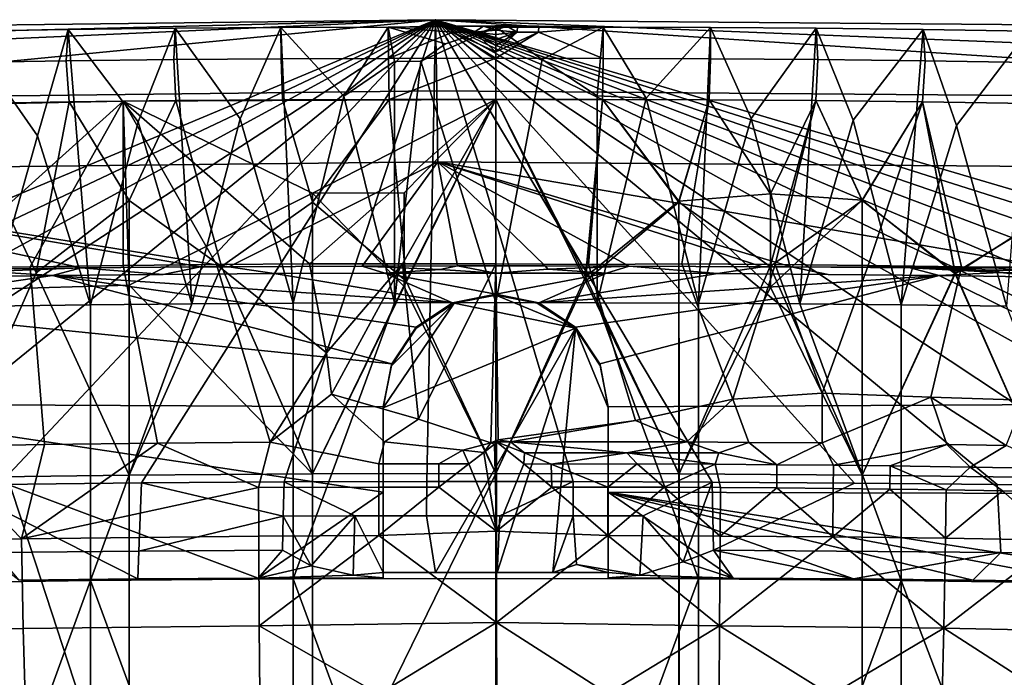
# Model space of a CAD drawing. Header units: millimetres. Extents: x -316 to 316, y -388 to 296.
# Tile 50 of 79: x -34 to 36, y 249 to 296. Entities that reach past the tile are written whole.
import ezdxf

# ---------------------------------------------------------------- set-up
doc = ezdxf.new("R2010")
doc.units = ezdxf.units.MM
doc.layers.add('Layer 01', color=7, linetype='Continuous', true_color=0x000000)

msp = doc.modelspace()

# ---------------------------------------------------------------- linework, layer by layer
at = {"layer": 'Layer 01'}
for points in [[(-4.272, 295.962, 713), (-182.54, 288.023, 712.165), (-270.338, 270.081, 710.28)], [(-270.338, 270.081, 710.28), (-85.972, 261.735, 709.402), (-4.272, 295.962, 713)], [(-182.54, 288.023, 712.165), (-4.272, 295.962, 713), (-121.817, 292.966, 712.685)], [(-63.844, 295.237, 712.924), (-121.817, 292.966, 712.685), (-4.272, 295.962, 713)], [(-4.272, 295.962, 713), (-85.972, 261.735, 709.402), (-75.842, 262.073, 709.438)], [(-66.093, 262.349, 709.467), (-4.272, 295.962, 713), (-75.842, 262.073, 709.438)], [(-55.579, 262.595, 709.493), (-4.272, 295.962, 713), (-66.093, 262.349, 709.467)], [(-62.626, 290.23, 686.607), (-63.844, 295.237, 712.924), (-4.272, 295.962, 713), (-4.19, 290.905, 686.656)], [(-45.127, 262.79, 709.513), (-4.272, 295.962, 713), (-55.579, 262.595, 709.493)], [(-35.313, 262.932, 709.528), (-4.272, 295.962, 713), (-45.127, 262.79, 709.513)], [(-4.272, 295.962, 713), (-35.313, 262.932, 709.528), (-25.177, 263.039, 709.539)], [(-30.38, 295.267, 849.046), (-30.524, 293.038, 852.656), (-22.888, 293.128, 852.695), (-22.782, 295.356, 849.084)], [(-30.38, 295.267, 849.046), (-22.782, 295.356, 849.084), (-25.405, 288.695, 821.096)], [(-25.405, 288.695, 821.096), (-22.782, 295.356, 849.084), (-21.606, 275.771, 766.445)], [(-25.177, 263.039, 709.539), (-15.042, 263.108, 709.547), (-4.272, 295.962, 713)], [(-22.782, 295.356, 849.084), (-22.888, 293.128, 852.695), (-15.255, 293.186, 852.698), (-15.272, 295.413, 849.087)], [(-18.154, 288.922, 821.792), (-22.782, 295.356, 849.084), (-15.272, 295.413, 849.087)], [(-21.606, 275.771, 766.445), (-22.782, 295.356, 849.084), (-18.154, 288.922, 821.792)], [(-18.154, 288.922, 821.792), (-15.272, 295.413, 849.087), (-14.405, 275.819, 766.433)], [(-7.647, 295.441, 849.063), (-10.803, 290.535, 828.418), (-15.272, 295.413, 849.087)], [(-15.272, 295.413, 849.087), (-15.255, 293.186, 852.698), (-7.626, 293.214, 852.674), (-7.647, 295.441, 849.063)], [(-14.405, 275.819, 766.433), (-15.272, 295.413, 849.087), (-10.803, 290.535, 828.418)], [(-15.042, 263.108, 709.547), (-4.907, 263.141, 709.55), (-4.272, 295.962, 713)], [(-10.803, 290.535, 828.418), (-7.647, 295.441, 849.063), (-7.199, 292.998, 838.755)], [(-7.647, 295.441, 849.063), (-0.072, 295.528, 849.499), (-0.002, 295.44, 849.013), (-3.567, 294.243, 843.973)], [(-0.072, 295.528, 849.499), (-7.647, 295.441, 849.063), (-3.054, 295.495, 850.163)], [(-3.054, 295.495, 850.163), (-7.647, 295.441, 849.063), (-3.048, 295.079, 851.307)], [(-5.331, 293.018, 838.817), (-7.199, 292.998, 838.755), (-7.647, 295.441, 849.063), (-3.567, 294.243, 843.973)], [(-3.048, 295.079, 851.307), (-7.647, 295.441, 849.063), (-7.626, 293.214, 852.674)], [(-0.002, 295.44, 849.013), (-5.331, 293.018, 838.817), (-3.567, 294.243, 843.973)], [(-5.331, 293.018, 838.817), (-0.002, 295.44, 849.013), (0, 275.857, 766.424)], [(5.493, 263.14, 709.55), (-4.272, 295.962, 713), (-4.907, 263.141, 709.55)], [(-4.272, 295.962, 713), (233.315, 280.283, 711.352), (174.247, 288.91, 712.259)], [(116.667, 260.337, 709.255), (-4.272, 295.962, 713), (106.545, 260.865, 709.311)], [(96.421, 261.326, 709.359), (-4.272, 295.962, 713), (86.294, 261.723, 709.401)], [(-4.272, 295.962, 713), (76.164, 262.063, 709.437), (86.294, 261.723, 709.401)], [(-4.272, 295.962, 713), (96.421, 261.326, 709.359), (106.545, 260.865, 709.311)], [(233.315, 280.283, 711.352), (-4.272, 295.962, 713), (116.667, 260.337, 709.255)], [(76.164, 262.063, 709.437), (-4.272, 295.962, 713), (66.033, 262.35, 709.467)], [(55.524, 262.596, 709.493), (66.033, 262.35, 709.467), (-4.272, 295.962, 713)], [(-4.272, 295.962, 713), (45.768, 262.779, 709.512), (55.524, 262.596, 709.493)], [(-4.272, 295.962, 713), (25.499, 263.036, 709.539), (35.634, 262.928, 709.528)], [(35.634, 262.928, 709.528), (45.768, 262.779, 709.512), (-4.272, 295.962, 713)], [(25.499, 263.036, 709.539), (-4.272, 295.962, 713), (15.378, 263.106, 709.546)], [(-4.272, 295.962, 713), (5.493, 263.14, 709.55), (15.378, 263.106, 709.546)], [(174.247, 288.91, 712.259), (53.211, 295.469, 712.948), (-4.272, 295.962, 713)], [(53.211, 295.469, 712.948), (52.197, 290.446, 686.622), (-4.19, 290.905, 686.656), (-4.272, 295.962, 713)], [(-0.072, 295.528, 849.499), (-3.054, 295.495, 850.163), (-0.862, 295.493, 850.147)], [(-1.532, 295.079, 851.298), (-0.862, 295.493, 850.147), (-3.054, 295.495, 850.163)], [(-1.532, 295.079, 851.298), (-3.054, 295.495, 850.163), (-3.048, 295.079, 851.307)], [(-1.532, 295.079, 851.298), (-0.001, 295.211, 851.048), (-0.862, 295.493, 850.147)], [(-0.862, 295.493, 850.147), (-0.001, 295.508, 850.014), (-0.072, 295.528, 849.499)], [(-0.001, 295.508, 850.014), (-0.862, 295.493, 850.147), (-0.001, 295.408, 850.538)], [(-0.001, 295.211, 851.048), (-0.001, 295.408, 850.538), (-0.862, 295.493, 850.147)], [(-0.072, 295.528, 849.499), (0.779, 295.493, 850.15), (1.537, 295.494, 850.154), (1.54, 295.521, 849.574)], [(-0.002, 295.44, 849.013), (-0.072, 295.528, 849.499), (7.644, 295.441, 849.063)], [(1.54, 295.521, 849.574), (7.644, 295.441, 849.063), (-0.072, 295.528, 849.499)], [(-0.001, 295.508, 850.014), (0.779, 295.493, 850.15), (-0.072, 295.528, 849.499)], [(7.644, 295.441, 849.063), (3.287, 293.123, 839.246), (-0.002, 295.44, 849.013)], [(0, 275.857, 766.424), (-0.002, 295.44, 849.013), (3.287, 293.123, 839.246)], [(0.779, 295.493, 850.15), (-0.001, 295.508, 850.014), (-0.001, 295.408, 850.538)], [(0.779, 295.493, 850.15), (-0.001, 295.211, 851.048), (1.53, 295.079, 851.298)], [(-0.001, 295.211, 851.048), (0.779, 295.493, 850.15), (-0.001, 295.408, 850.538)], [(1.53, 295.079, 851.298), (1.537, 295.494, 850.154), (0.779, 295.493, 850.15)], [(1.537, 295.494, 850.154), (1.53, 295.079, 851.298), (3.047, 295.079, 851.307), (3.053, 295.495, 850.163)], [(1.54, 295.521, 849.574), (1.537, 295.494, 850.154), (3.053, 295.495, 850.163)], [(3.053, 295.495, 850.163), (7.644, 295.441, 849.063), (1.54, 295.521, 849.574)], [(3.047, 295.079, 851.307), (7.644, 295.441, 849.063), (3.053, 295.495, 850.163)], [(7.624, 293.214, 852.674), (7.644, 295.441, 849.063), (3.047, 295.079, 851.307)], [(7.644, 295.441, 849.063), (7.205, 290.548, 828.424), (3.287, 293.123, 839.246)], [(7.644, 295.441, 849.063), (10.691, 290.396, 827.831), (7.205, 290.548, 828.424)], [(7.624, 293.214, 852.674), (15.253, 293.186, 852.698), (15.258, 295.413, 849.087), (7.644, 295.441, 849.063)], [(15.258, 295.413, 849.087), (10.691, 290.396, 827.831), (7.644, 295.441, 849.063)], [(10.691, 290.396, 827.831), (15.258, 295.413, 849.087), (14.405, 275.819, 766.433)], [(14.405, 275.819, 766.433), (15.258, 295.413, 849.087), (18.144, 288.938, 821.859)], [(15.253, 293.186, 852.698), (22.886, 293.128, 852.695), (22.778, 295.356, 849.084), (15.258, 295.413, 849.087)], [(22.778, 295.356, 849.084), (18.144, 288.938, 821.859), (15.258, 295.413, 849.087)], [(18.144, 288.938, 821.859), (22.778, 295.356, 849.084), (21.607, 275.771, 766.445)], [(21.607, 275.771, 766.445), (22.778, 295.356, 849.084), (25.39, 288.812, 821.59)], [(25.39, 288.812, 821.59), (22.778, 295.356, 849.084), (30.369, 295.267, 849.046)], [(22.886, 293.128, 852.695), (30.522, 293.038, 852.656), (30.369, 295.267, 849.046), (22.778, 295.356, 849.084)], [(-37.768, 295.146, 848.966), (-38.001, 292.915, 852.574), (-30.524, 293.038, 852.656), (-30.38, 295.267, 849.046)], [(-30.38, 295.267, 849.046), (-32.577, 287.697, 817.242), (-37.768, 295.146, 848.966)], [(-36.008, 275.613, 766.482), (-37.768, 295.146, 848.966), (-32.577, 287.697, 817.242)], [(-32.577, 287.697, 817.242), (-30.38, 295.267, 849.046), (-28.807, 275.703, 766.461)], [(-28.807, 275.703, 766.461), (-30.38, 295.267, 849.046), (-25.405, 288.695, 821.096)], [(-3.048, 295.079, 851.307), (-7.626, 293.214, 852.674), (-0.001, 293.216, 852.633)], [(-0.001, 293.677, 852.483), (-1.532, 295.079, 851.298), (-3.048, 295.079, 851.307)], [(-0.001, 293.216, 852.633), (-0.001, 293.677, 852.483), (-3.048, 295.079, 851.307)], [(-0.001, 295.211, 851.048), (-1.532, 295.079, 851.298), (-0.001, 294.921, 851.517)], [(-0.001, 294.555, 851.922), (-0.001, 294.921, 851.517), (-1.532, 295.079, 851.298)], [(-0.001, 294.132, 852.247), (-0.001, 294.555, 851.922), (-1.532, 295.079, 851.298)], [(-0.001, 294.132, 852.247), (-1.532, 295.079, 851.298), (-0.001, 293.677, 852.483)], [(1.53, 295.079, 851.298), (-0.001, 295.211, 851.048), (-0.001, 294.921, 851.517)], [(1.53, 295.079, 851.298), (-0.001, 294.555, 851.922), (-0.001, 294.132, 852.247)], [(1.53, 295.079, 851.298), (-0.001, 294.921, 851.517), (-0.001, 294.555, 851.922)], [(-0.001, 293.677, 852.483), (3.047, 295.079, 851.307), (1.53, 295.079, 851.298)], [(3.047, 295.079, 851.307), (-0.001, 293.216, 852.633), (7.624, 293.214, 852.674)], [(-0.001, 293.677, 852.483), (-0.001, 293.216, 852.633), (3.047, 295.079, 851.307)], [(-0.001, 293.677, 852.483), (1.53, 295.079, 851.298), (-0.001, 294.132, 852.247)], [(25.39, 288.812, 821.59), (30.369, 295.267, 849.046), (28.807, 275.702, 766.461)], [(28.807, 275.702, 766.461), (30.369, 295.267, 849.046), (32.748, 288.45, 820.426)], [(37.839, 295.144, 848.965), (32.748, 288.45, 820.426), (30.369, 295.267, 849.046)], [(30.522, 293.038, 852.656), (37.999, 292.914, 852.574), (37.839, 295.144, 848.965), (30.369, 295.267, 849.046)], [(32.748, 288.45, 820.426), (37.839, 295.144, 848.965), (36.299, 275.609, 766.483)], [(-7.626, 293.214, 852.674), (-15.255, 293.186, 852.698), (-15.162, 290.268, 853.39), (-7.581, 290.295, 853.366)], [(-7.626, 293.214, 852.674), (-7.581, 290.295, 853.366), (-0.001, 293.216, 852.633)], [(-0.001, 293.216, 852.633), (-7.581, 290.295, 853.366), (0, 290.296, 853.325)], [(-0.001, 293.216, 852.633), (0, 290.296, 853.325), (7.579, 290.295, 853.366), (7.624, 293.214, 852.674)], [(15.16, 290.268, 853.39), (15.253, 293.186, 852.698), (7.624, 293.214, 852.674), (7.579, 290.295, 853.366)], [(-30.524, 293.038, 852.656), (-38.001, 292.915, 852.574), (-38.422, 289.987, 853.261), (-30.323, 290.121, 853.35)], [(-22.888, 293.128, 852.695), (-30.524, 293.038, 852.656), (-30.323, 290.121, 853.35), (-22.743, 290.211, 853.387)], [(-15.255, 293.186, 852.698), (-22.888, 293.128, 852.695), (-22.743, 290.211, 853.387), (-15.162, 290.268, 853.39)], [(-10.803, 290.535, 828.418), (-7.199, 292.998, 838.755), (-7.203, 275.847, 766.427)], [(-7.203, 275.847, 766.427), (-7.199, 292.998, 838.755), (-5.331, 293.018, 838.817)], [(0, 275.857, 766.424), (-7.203, 275.847, 766.427), (-5.331, 293.018, 838.817)], [(7.203, 275.847, 766.427), (0, 275.857, 766.424), (3.287, 293.123, 839.246), (7.205, 290.548, 828.424)], [(22.74, 290.211, 853.387), (22.886, 293.128, 852.695), (15.253, 293.186, 852.698), (15.16, 290.268, 853.39)], [(30.321, 290.121, 853.35), (30.522, 293.038, 852.656), (22.886, 293.128, 852.695), (22.74, 290.211, 853.387)], [(37.9, 289.997, 853.268), (37.999, 292.914, 852.574), (30.522, 293.038, 852.656), (30.321, 290.121, 853.35)], [(-61.409, 285.222, 660.29), (-62.626, 290.23, 686.607), (-4.19, 290.905, 686.656), (-4.108, 285.849, 660.312)], [(-7.203, 275.847, 766.427), (-14.405, 275.819, 766.433), (-10.803, 290.535, 828.418)], [(52.197, 290.446, 686.622), (51.182, 285.423, 660.297), (-4.108, 285.849, 660.312), (-4.19, 290.905, 686.656)], [(7.203, 275.847, 766.427), (7.205, 290.548, 828.424), (10.691, 290.396, 827.831)], [(14.405, 275.819, 766.433), (7.203, 275.847, 766.427), (10.691, 290.396, 827.831)], [(-39.067, 276.721, 797.358), (-52.931, 289.634, 852.94), (-26.47, 290.171, 853.374), (-26.047, 277.107, 798.262)], [(-39.703, 278.286, 856.01), (-26.47, 290.171, 853.374), (-52.931, 289.634, 852.94)], [(-26.47, 290.171, 853.374), (-39.703, 278.286, 856.01), (-33.093, 278.404, 856.094)], [(-32.65, 277.977, 802.256), (-38.422, 289.987, 853.261), (-39.071, 263.428, 741.299)], [(-38.422, 289.987, 853.261), (-32.65, 277.977, 802.256), (-30.323, 290.121, 853.35)], [(-33.093, 278.404, 856.094), (-26.47, 278.495, 856.143), (-26.47, 290.171, 853.374)], [(-26.05, 283.122, 823.626), (-30.323, 290.121, 853.35), (-32.65, 277.977, 802.256)], [(-30.323, 290.121, 853.35), (-26.05, 283.122, 823.626), (-22.743, 290.211, 853.387)], [(-26.47, 290.171, 853.374), (0, 290.296, 853.325), (-13.025, 283.632, 825.357)], [(0, 290.296, 853.325), (-26.47, 290.171, 853.374), (-13.236, 278.601, 856.155)], [(-13.025, 283.632, 825.357), (-26.047, 277.107, 798.262), (-26.47, 290.171, 853.374)], [(-26.47, 278.495, 856.143), (-19.854, 278.56, 856.161), (-26.47, 290.171, 853.374)], [(-13.236, 278.601, 856.155), (-26.47, 290.171, 853.374), (-19.854, 278.56, 856.161)], [(-19.497, 278.431, 803.596), (-22.743, 290.211, 853.387), (-26.05, 283.122, 823.626)], [(-15.162, 290.268, 853.39), (-22.743, 290.211, 853.387), (-19.497, 278.431, 803.596), (-13.015, 282.989, 822.645)], [(-15.162, 290.268, 853.39), (-13.015, 282.989, 822.645), (-7.581, 290.295, 853.366)], [(-13.236, 278.601, 856.155), (-6.619, 278.621, 856.131), (0, 290.296, 853.325)], [(-6.513, 283.654, 825.345), (-13.025, 283.632, 825.357), (0, 290.296, 853.325)], [(-7.581, 290.295, 853.366), (-13.015, 282.989, 822.645), (-6.377, 277.376, 798.871)], [(-6.377, 277.376, 798.871), (0, 290.296, 853.325), (-7.581, 290.295, 853.366)], [(-6.619, 278.621, 856.131), (-0.001, 278.62, 856.094), (0, 290.296, 853.325)], [(-6.513, 283.654, 825.345), (0, 290.296, 853.325), (-6.513, 277.005, 797.307)], [(-6.513, 277.005, 797.307), (0, 290.296, 853.325), (-0.001, 263.716, 741.231)], [(-0.001, 263.716, 741.231), (0, 290.296, 853.325), (-6.377, 277.376, 798.871)], [(-0.001, 263.716, 741.231), (0, 290.296, 853.325), (6.374, 277.372, 798.853)], [(0, 290.296, 853.325), (-0.001, 278.62, 856.094), (6.597, 278.562, 856.145), (7.579, 290.295, 853.366)], [(6.386, 277.678, 800.142), (0, 290.296, 853.325), (-0.001, 263.716, 741.231)], [(6.374, 277.372, 798.853), (0, 290.296, 853.325), (7.579, 290.295, 853.366)], [(0, 290.296, 853.325), (6.386, 277.678, 800.142), (7.579, 290.295, 853.366)], [(13.013, 282.99, 822.648), (6.374, 277.372, 798.853), (7.579, 290.295, 853.366)], [(7.579, 290.295, 853.366), (6.386, 277.678, 800.142), (13.012, 283.076, 823.012)], [(7.579, 290.295, 853.366), (6.597, 278.562, 856.145), (13.233, 278.601, 856.155), (15.16, 290.268, 853.39)], [(15.16, 290.268, 853.39), (13.013, 282.99, 822.648), (7.579, 290.295, 853.366)], [(15.16, 290.268, 853.39), (7.579, 290.295, 853.366), (13.012, 283.076, 823.012)], [(15.16, 290.268, 853.39), (13.012, 283.076, 823.012), (19.533, 283.591, 825.359)], [(15.16, 290.268, 853.39), (22.74, 290.211, 853.387), (19.493, 278.431, 803.596), (13.013, 282.99, 822.648)], [(15.16, 290.268, 853.39), (13.233, 278.601, 856.155), (19.851, 278.56, 856.161), (22.74, 290.211, 853.387)], [(22.74, 290.211, 853.387), (15.16, 290.268, 853.39), (19.533, 283.591, 825.359)], [(19.493, 278.431, 803.596), (22.74, 290.211, 853.387), (26.049, 283.121, 823.623)], [(22.74, 290.211, 853.387), (19.533, 283.591, 825.359), (26.047, 283.143, 823.716)], [(22.74, 290.211, 853.387), (19.851, 278.56, 856.161), (26.468, 278.495, 856.143), (30.321, 290.121, 853.35)], [(30.321, 290.121, 853.35), (26.049, 283.121, 823.623), (22.74, 290.211, 853.387)], [(30.321, 290.121, 853.35), (22.74, 290.211, 853.387), (26.047, 283.143, 823.716)], [(30.321, 290.121, 853.35), (26.047, 283.143, 823.716), (32.646, 277.91, 801.975)], [(32.647, 277.976, 802.255), (26.049, 283.121, 823.623), (30.321, 290.121, 853.35)], [(26.468, 278.495, 856.143), (33.091, 278.404, 856.094), (30.321, 290.121, 853.35)], [(32.647, 277.976, 802.255), (30.321, 290.121, 853.35), (37.9, 289.997, 853.268), (39.101, 281.928, 819.319)], [(33.091, 278.404, 856.094), (39.701, 278.286, 856.01), (37.9, 289.997, 853.268), (30.321, 290.121, 853.35)], [(37.9, 289.997, 853.268), (30.321, 290.121, 853.35), (32.646, 277.91, 801.975), (39.094, 282.029, 819.746)], [(-21.606, 275.771, 766.445), (-28.807, 275.703, 766.461), (-25.405, 288.695, 821.096)], [(-14.405, 275.819, 766.433), (-21.606, 275.771, 766.445), (-18.154, 288.922, 821.792)], [(21.607, 275.771, 766.445), (14.405, 275.819, 766.433), (18.144, 288.938, 821.859)], [(28.807, 275.702, 766.461), (21.607, 275.771, 766.445), (25.39, 288.812, 821.59)], [(36.299, 275.609, 766.483), (28.807, 275.702, 766.461), (32.748, 288.45, 820.426)], [(-28.807, 275.703, 766.461), (-36.008, 275.613, 766.482), (-32.577, 287.697, 817.242)], [(-4.108, 285.849, 660.312), (-18.965, 278.41, 660.052), (-61.409, 285.222, 660.29)], [(-9.483, 278.457, 660.054), (-18.965, 278.41, 660.052), (-4.108, 285.849, 660.312)], [(-9.483, 278.457, 660.054), (-4.108, 285.849, 660.312), (-2.709, 278.472, 660.054)], [(18.962, 278.41, 660.052), (-4.108, 285.849, 660.312), (20.986, 278.396, 660.051)], [(39.323, 278.386, 660.051), (20.986, 278.396, 660.051), (-4.108, 285.849, 660.312)], [(39.323, 278.386, 660.051), (-4.108, 285.849, 660.312), (51.182, 285.423, 660.297)], [(3.51, 278.471, 660.054), (-4.108, 285.849, 660.312), (9.481, 278.457, 660.054)], [(18.962, 278.41, 660.052), (9.481, 278.457, 660.054), (-4.108, 285.849, 660.312)], [(3.51, 278.471, 660.054), (-2.709, 278.472, 660.054), (-4.108, 285.849, 660.312)], [(-20.988, 278.396, 660.051), (-61.409, 285.222, 660.29), (-18.965, 278.41, 660.052)], [(-37.954, 278.212, 660.045), (-61.409, 285.222, 660.29), (-29.456, 278.318, 660.049)], [(-29.456, 278.318, 660.049), (-61.409, 285.222, 660.29), (-20.988, 278.396, 660.051)], [(-26.047, 277.107, 798.262), (-13.025, 283.632, 825.357), (-13.025, 263.686, 741.238)], [(-13.025, 283.632, 825.357), (-6.513, 283.654, 825.345), (-6.513, 277.005, 797.307)], [(-13.025, 263.686, 741.238), (-13.025, 283.632, 825.357), (-6.513, 277.005, 797.307)], [(19.533, 283.591, 825.359), (13.012, 283.076, 823.012), (19.533, 276.943, 797.322)], [(26.047, 283.143, 823.716), (19.533, 283.591, 825.359), (19.533, 276.943, 797.322)], [(-26.049, 263.591, 741.261), (-26.05, 283.122, 823.626), (-32.65, 277.977, 802.256)], [(-19.497, 278.431, 803.596), (-26.05, 283.122, 823.626), (-26.049, 263.591, 741.261)], [(-13.026, 263.686, 741.238), (-13.015, 282.989, 822.645), (-19.497, 278.431, 803.596)], [(-6.377, 277.376, 798.871), (-13.015, 282.989, 822.645), (-13.026, 263.686, 741.238)], [(6.374, 277.372, 798.853), (13.013, 282.99, 822.648), (13.024, 263.686, 741.238)], [(13.022, 263.686, 741.238), (13.012, 283.076, 823.012), (6.386, 277.678, 800.142)], [(19.533, 276.943, 797.322), (13.012, 283.076, 823.012), (13.022, 263.686, 741.238)], [(13.024, 263.686, 741.238), (13.013, 282.99, 822.648), (19.493, 278.431, 803.596)], [(19.493, 278.431, 803.596), (26.049, 283.121, 823.623), (26.047, 263.591, 741.261)], [(26.044, 263.591, 741.261), (26.047, 283.143, 823.716), (19.533, 276.943, 797.322)], [(32.646, 277.91, 801.975), (26.047, 283.143, 823.716), (26.044, 263.591, 741.261)], [(26.047, 263.591, 741.261), (26.049, 283.121, 823.623), (32.647, 277.976, 802.255)], [(39.064, 263.428, 741.299), (39.094, 282.029, 819.746), (32.646, 277.91, 801.975)], [(32.647, 277.976, 802.255), (39.101, 281.928, 819.319), (39.068, 263.428, 741.299)], [(-24.036, 265.874, 859.151), (-16.027, 265.938, 859.159), (-19.854, 278.56, 856.161), (-26.47, 278.495, 856.143)], [(-12.024, 272.282, 857.651), (-13.236, 278.601, 856.155), (-19.854, 278.56, 856.161)], [(-12.024, 272.282, 857.651), (-19.854, 278.56, 856.161), (-16.027, 265.938, 859.159)], [(-6.619, 278.621, 856.131), (-13.236, 278.601, 856.155), (-12.024, 272.282, 857.651)], [(-6.619, 278.621, 856.131), (-12.024, 272.282, 857.651), (-11.665, 269.339, 858.35)], [(-11.665, 269.339, 858.35), (-5.488, 267.569, 858.747), (-6.619, 278.621, 856.131)], [(-0.001, 278.62, 856.094), (-6.619, 278.621, 856.131), (-5.488, 267.569, 858.747)], [(-0.001, 278.62, 856.094), (-5.488, 267.569, 858.747), (-0.343, 265.88, 859.118)], [(-0.343, 265.88, 859.118), (0.162, 266.1, 859.067), (-0.001, 278.62, 856.094)], [(6.597, 278.562, 856.145), (-0.001, 278.62, 856.094), (0.162, 266.1, 859.067), (9.937, 267.467, 858.79)], [(9.937, 267.467, 858.79), (16.857, 269.004, 858.432), (13.233, 278.601, 856.155), (6.597, 278.562, 856.145)], [(19.851, 278.56, 856.161), (13.233, 278.601, 856.155), (16.857, 269.004, 858.432)], [(23.193, 269.419, 858.318), (19.851, 278.56, 856.161), (16.857, 269.004, 858.432)], [(26.468, 278.495, 856.143), (19.851, 278.56, 856.161), (23.193, 269.419, 858.318)], [(-40.069, 265.636, 859.001), (-32.067, 265.774, 859.102), (-33.093, 278.404, 856.094), (-39.703, 278.286, 856.01)], [(-31.509, 277.78, 674.815), (-39.385, 277.675, 674.812), (-36.021, 278.072, 664.853)], [(-39.071, 263.428, 741.299), (-26.049, 263.591, 741.261), (-32.65, 277.977, 802.256)], [(-37.954, 278.212, 660.045), (-29.456, 278.318, 660.049), (-36.021, 278.072, 664.853)], [(-36.021, 278.072, 664.853), (-29.456, 278.318, 660.049), (-31.509, 277.78, 674.815)], [(-32.067, 265.774, 859.102), (-24.036, 265.874, 859.151), (-26.47, 278.495, 856.143), (-33.093, 278.404, 856.094)], [(-29.456, 278.318, 660.049), (-23.632, 277.859, 674.818), (-31.509, 277.78, 674.815)], [(-31.509, 277.78, 674.815), (-15.755, 277.914, 674.82), (-3.063, 275.843, 674.748)], [(-23.632, 277.859, 674.818), (-15.755, 277.914, 674.82), (-31.509, 277.78, 674.815)], [(-29.456, 278.318, 660.049), (-20.988, 278.396, 660.051), (-23.632, 277.859, 674.818)], [(-26.049, 263.591, 741.261), (-13.026, 263.686, 741.238), (-19.497, 278.431, 803.596)], [(-18.965, 278.41, 660.052), (-15.755, 277.914, 674.82), (-23.632, 277.859, 674.818), (-20.988, 278.396, 660.051)], [(-7.878, 277.946, 674.821), (-15.755, 277.914, 674.82), (-18.965, 278.41, 660.052), (-9.483, 278.457, 660.054)], [(-7.878, 277.946, 674.821), (-3.063, 275.843, 674.748), (-15.755, 277.914, 674.82)], [(-3.94, 278.212, 667.438), (-9.483, 278.457, 660.054), (-2.709, 278.472, 660.054)], [(-9.483, 278.457, 660.054), (-3.94, 278.212, 667.438), (-7.878, 277.946, 674.821)], [(-3.94, 278.212, 667.438), (-0.001, 277.957, 674.822), (-7.878, 277.946, 674.821)], [(-7.878, 277.946, 674.821), (-0.001, 277.957, 674.822), (-0.001, 276.452, 674.769)], [(-0.001, 276.452, 674.769), (-3.063, 275.843, 674.748), (-7.878, 277.946, 674.821)], [(-3.94, 278.212, 667.438), (-2.709, 278.472, 660.054), (-0.001, 277.957, 674.822)], [(3.51, 278.471, 660.054), (3.71, 278.233, 666.835), (-0.001, 277.957, 674.822), (-2.709, 278.472, 660.054)], [(3.71, 278.233, 666.835), (7.876, 277.946, 674.821), (-0.001, 277.957, 674.822)], [(-0.001, 277.957, 674.822), (7.876, 277.946, 674.821), (-0.001, 276.452, 674.769)], [(7.876, 277.946, 674.821), (3.06, 275.843, 674.748), (-0.001, 276.452, 674.769)], [(3.06, 275.843, 674.748), (7.876, 277.946, 674.821), (15.753, 277.914, 674.82)], [(31.506, 277.78, 674.815), (3.06, 275.843, 674.748), (15.753, 277.914, 674.82)], [(9.481, 278.457, 660.054), (3.71, 278.233, 666.835), (3.51, 278.471, 660.054)], [(7.876, 277.946, 674.821), (3.71, 278.233, 666.835), (9.481, 278.457, 660.054)], [(9.481, 278.457, 660.054), (15.753, 277.914, 674.82), (7.876, 277.946, 674.821)], [(9.481, 278.457, 660.054), (18.962, 278.41, 660.052), (15.753, 277.914, 674.82)], [(26.047, 263.591, 741.261), (13.024, 263.686, 741.238), (19.493, 278.431, 803.596)], [(23.63, 277.859, 674.818), (15.753, 277.914, 674.82), (18.962, 278.41, 660.052), (20.986, 278.396, 660.051)], [(15.753, 277.914, 674.82), (23.63, 277.859, 674.818), (31.506, 277.78, 674.815)], [(31.506, 277.78, 674.815), (23.63, 277.859, 674.818), (20.986, 278.396, 660.051), (29.453, 278.318, 660.049)], [(29.453, 278.318, 660.049), (20.986, 278.396, 660.051), (39.323, 278.386, 660.051)], [(23.193, 269.419, 858.318), (30.924, 269.141, 858.321), (33.091, 278.404, 856.094), (26.468, 278.495, 856.143)], [(26.044, 263.591, 741.261), (39.064, 263.428, 741.299), (32.646, 277.91, 801.975)], [(39.068, 263.428, 741.299), (26.047, 263.591, 741.261), (32.647, 277.976, 802.255)], [(37.936, 278.212, 660.045), (29.453, 278.318, 660.049), (39.323, 278.386, 660.051)], [(29.453, 278.318, 660.049), (37.936, 278.212, 660.045), (35.444, 278.118, 663.738)], [(35.832, 277.984, 667.429), (29.453, 278.318, 660.049), (35.444, 278.118, 663.738)], [(35.832, 277.984, 667.429), (31.506, 277.78, 674.815), (29.453, 278.318, 660.049)], [(33.091, 278.404, 856.094), (30.924, 269.141, 858.321), (37.545, 268.931, 858.271), (39.701, 278.286, 856.01)], [(31.506, 277.78, 674.815), (35.832, 277.984, 667.429), (39.383, 277.675, 674.812)], [(37.936, 278.212, 660.045), (39.383, 277.933, 667.428), (35.832, 277.984, 667.429), (35.444, 278.118, 663.738)], [(39.383, 277.933, 667.428), (39.383, 277.675, 674.812), (35.832, 277.984, 667.429)], [(-46.811, 275.524, 674.737), (-39.385, 277.675, 674.812), (-31.509, 277.78, 674.815)], [(-7.392, 271.516, 674.597), (-46.811, 275.524, 674.737), (-31.509, 277.78, 674.815)], [(-39.067, 276.721, 797.358), (-26.047, 277.107, 798.262), (-26.046, 236.998, 629.112)], [(-5.658, 274.11, 674.687), (-31.509, 277.78, 674.815), (-3.063, 275.843, 674.748)], [(-7.392, 271.516, 674.597), (-31.509, 277.78, 674.815), (-5.658, 274.11, 674.687)], [(-26.047, 277.107, 798.262), (-13.025, 263.686, 741.238), (-13.025, 237.092, 629.089), (-26.046, 236.998, 629.112)], [(-13.026, 263.686, 741.238), (-0.001, 263.716, 741.231), (-6.377, 277.376, 798.871)], [(-0.001, 263.716, 741.231), (13.022, 263.686, 741.238), (6.386, 277.678, 800.142)], [(13.024, 263.686, 741.238), (-0.001, 263.716, 741.231), (6.374, 277.372, 798.853)], [(3.06, 275.843, 674.748), (31.506, 277.78, 674.815), (5.656, 274.11, 674.687)], [(7.39, 271.516, 674.597), (5.656, 274.11, 674.687), (31.506, 277.78, 674.815)], [(49.999, 268.655, 674.497), (7.999, 268.457, 674.49), (7.39, 271.516, 674.597), (31.506, 277.78, 674.815)], [(39.383, 277.675, 674.812), (49.999, 268.655, 674.497), (31.506, 277.78, 674.815)], [(-39.067, 276.721, 797.358), (-26.046, 236.998, 629.112), (-39.066, 236.835, 629.15)], [(-0.001, 263.716, 741.231), (-13.025, 263.686, 741.238), (-6.513, 277.005, 797.307)], [(-0.001, 276.452, 674.769), (-0.001, 276.385, 676.697), (-2.946, 275.823, 676.677), (-3.063, 275.843, 674.748)], [(2.944, 275.823, 676.677), (-0.001, 276.385, 676.697), (-0.001, 276.452, 674.769), (3.06, 275.843, 674.748)], [(13.022, 263.686, 741.238), (26.044, 263.591, 741.261), (19.533, 276.943, 797.322)], [(-28.807, 256.104, 683.809), (-43.208, 255.903, 683.856), (-36.008, 275.613, 766.482), (-28.807, 275.703, 766.461)], [(-14.405, 256.22, 683.781), (-28.807, 256.104, 683.809), (-21.606, 275.771, 766.445), (-14.405, 275.819, 766.433)], [(-28.807, 256.104, 683.809), (-28.807, 275.703, 766.461), (-21.606, 275.771, 766.445)], [(0, 256.258, 683.772), (-14.405, 256.22, 683.781), (-7.203, 275.847, 766.427), (0, 275.857, 766.424)], [(-14.405, 256.22, 683.781), (-14.405, 275.819, 766.433), (-7.203, 275.847, 766.427)], [(-8.001, 268.389, 676.417), (-2.946, 275.823, 676.677), (5.656, 274.043, 676.615)], [(-2.946, 275.823, 676.677), (-8.001, 268.389, 676.417), (-7.439, 271.332, 676.52)], [(-5.658, 274.043, 676.615), (-2.946, 275.823, 676.677), (-7.439, 271.332, 676.52)], [(-5.658, 274.043, 676.615), (-5.658, 274.11, 674.687), (-3.063, 275.843, 674.748), (-2.946, 275.823, 676.677)], [(-2.946, 275.823, 676.677), (-0.001, 276.385, 676.697), (5.656, 274.043, 676.615)], [(2.944, 275.823, 676.677), (5.656, 274.043, 676.615), (-0.001, 276.385, 676.697)], [(7.203, 275.847, 766.427), (14.405, 256.22, 683.781), (0, 256.258, 683.772), (0, 275.857, 766.424)], [(3.06, 275.843, 674.748), (5.656, 274.11, 674.687), (5.656, 274.043, 676.615), (2.944, 275.823, 676.677)], [(7.203, 275.847, 766.427), (14.405, 275.819, 766.433), (14.405, 256.22, 683.781)], [(21.607, 275.771, 766.445), (28.807, 256.104, 683.809), (14.405, 256.22, 683.781), (14.405, 275.819, 766.433)], [(21.607, 275.771, 766.445), (28.807, 275.702, 766.461), (28.807, 256.104, 683.809)], [(36.299, 275.609, 766.483), (43.791, 255.893, 683.859), (28.807, 256.104, 683.809), (28.807, 275.702, 766.461)], [(-50.001, 268.655, 674.497), (-46.811, 275.524, 674.737), (-7.392, 271.516, 674.597), (-8.001, 268.457, 674.49)], [(-8.001, 256.675, 676.008), (-8.001, 268.389, 676.417), (5.656, 274.043, 676.615), (-4.278, 256.675, 676.008)], [(-7.392, 271.516, 674.597), (-5.658, 274.11, 674.687), (-5.658, 274.043, 676.615), (-7.439, 271.332, 676.52)], [(5.656, 274.043, 676.615), (0.1, 256.67, 676.008), (-4.278, 256.675, 676.008)], [(5.656, 274.043, 676.615), (4.049, 256.675, 676.008), (0.1, 256.67, 676.008)], [(7.999, 256.675, 676.008), (4.049, 256.675, 676.008), (5.656, 274.043, 676.615), (7.999, 268.389, 676.417)], [(5.656, 274.043, 676.615), (5.656, 274.11, 674.687), (7.39, 271.516, 674.597), (7.437, 271.332, 676.52)], [(7.437, 271.332, 676.52), (7.999, 268.389, 676.417), (5.656, 274.043, 676.615)], [(-16.027, 265.938, 859.159), (-11.665, 269.339, 858.35), (-12.024, 272.282, 857.651)], [(-8.001, 268.457, 674.49), (-7.392, 271.516, 674.597), (-7.439, 271.332, 676.52), (-8.001, 268.389, 676.417)], [(7.437, 271.332, 676.52), (7.39, 271.516, 674.597), (7.999, 268.457, 674.49), (7.999, 268.389, 676.417)], [(16.857, 269.004, 858.432), (17.99, 265.925, 859.161), (23.199, 265.894, 859.153), (23.193, 269.419, 858.318)], [(23.193, 269.419, 858.318), (23.199, 265.894, 859.153), (30.924, 269.141, 858.321)], [(-16.027, 265.938, 859.159), (-8.317, 264.396, 859.433), (-7.909, 265.969, 859.136), (-11.665, 269.339, 858.35)], [(-7.909, 265.969, 859.136), (-5.488, 267.569, 858.747), (-11.665, 269.339, 858.35)], [(13.583, 265.966, 859.153), (16.857, 269.004, 858.432), (9.937, 267.467, 858.79)], [(16.857, 269.004, 858.432), (13.583, 265.966, 859.153), (17.99, 265.925, 859.161)], [(23.199, 265.894, 859.153), (23.998, 264.301, 859.447), (32.065, 265.774, 859.102), (30.924, 269.141, 858.321)], [(30.924, 269.141, 858.321), (36.271, 265.697, 859.06), (37.545, 268.931, 858.271)], [(32.065, 265.774, 859.102), (36.271, 265.697, 859.06), (30.924, 269.141, 858.321)], [(-8.001, 262.379, 674.278), (-50.001, 268.655, 674.497), (-8.001, 268.457, 674.49)], [(-8.001, 262.379, 674.278), (-16.896, 256.276, 674.064), (-50.001, 268.655, 674.497)], [(-50.001, 268.655, 674.497), (-25.426, 256.22, 674.062), (-33.901, 256.133, 674.059)], [(-50.001, 268.655, 674.497), (-16.896, 256.276, 674.064), (-25.426, 256.22, 674.062)], [(-8.001, 268.457, 674.49), (-8.001, 268.389, 676.417), (-8.001, 262.379, 674.278)], [(-8.001, 262.379, 674.278), (-8.001, 268.389, 676.417), (-8.001, 256.675, 676.008)], [(49.999, 262.267, 674.274), (7.999, 262.378, 674.278), (7.999, 268.457, 674.49), (49.999, 268.655, 674.497)], [(7.999, 268.389, 676.417), (7.999, 268.457, 674.49), (7.999, 262.378, 674.278)], [(7.999, 262.378, 674.278), (7.999, 256.675, 676.008), (7.999, 268.389, 676.417)], [(-7.909, 265.969, 859.136), (-2.333, 265.363, 859.245), (-0.343, 265.88, 859.118), (-5.488, 267.569, 858.747)], [(1.055, 265.958, 859.107), (9.937, 267.467, 858.79), (0.162, 266.1, 859.067)], [(9.937, 267.467, 858.79), (1.055, 265.958, 859.107), (13.583, 265.966, 859.153)], [(-16.863, 262.71, 859.604), (-16.027, 265.938, 859.159), (-24.036, 265.874, 859.151)], [(-16.863, 262.71, 859.604), (-8.313, 262.746, 859.582), (-8.317, 264.396, 859.433), (-16.027, 265.938, 859.159)], [(-8.317, 264.396, 859.433), (-4.048, 264.401, 859.413), (-2.333, 265.363, 859.245), (-7.909, 265.969, 859.136)], [(-0.343, 265.88, 859.118), (0.041, 265.971, 859.094), (0.162, 266.1, 859.067)], [(-0.093, 265.804, 859.126), (0.041, 265.971, 859.094), (-0.343, 265.88, 859.118)], [(0.045, 259.607, 859.376), (0.041, 265.971, 859.094), (-0.093, 265.804, 859.126)], [(0.041, 265.971, 859.094), (1.055, 265.958, 859.107), (0.162, 266.1, 859.067)], [(2.039, 265.183, 859.274), (1.055, 265.958, 859.107), (0.041, 265.971, 859.094)], [(2.039, 265.183, 859.274), (0.041, 265.971, 859.094), (1.995, 264.4, 859.401)], [(1.995, 264.4, 859.401), (0.041, 265.971, 859.094), (0.045, 259.607, 859.376)], [(13.583, 265.966, 859.153), (1.055, 265.958, 859.107), (9.308, 265.181, 859.31)], [(2.039, 265.183, 859.274), (9.308, 265.181, 859.31), (1.055, 265.958, 859.107)], [(13.583, 265.966, 859.153), (9.308, 265.181, 859.31), (15.854, 265.174, 859.322)], [(15.854, 265.174, 859.322), (17.99, 265.925, 859.161), (13.583, 265.966, 859.153)], [(15.854, 265.174, 859.322), (19.984, 264.338, 859.455), (17.99, 265.925, 859.161)], [(23.199, 265.894, 859.153), (17.99, 265.925, 859.161), (19.984, 264.338, 859.455)], [(-40.069, 265.636, 859.001), (-50.553, 258.716, 859.007), (-33.704, 259.078, 859.321)], [(-32.067, 265.774, 859.102), (-40.069, 265.636, 859.001), (-33.704, 259.078, 859.321)], [(-32.067, 265.774, 859.102), (-33.704, 259.078, 859.321), (-24.036, 265.874, 859.151)], [(-16.863, 262.71, 859.604), (-24.036, 265.874, 859.151), (-33.704, 259.078, 859.321)], [(-1.906, 264.4, 859.401), (-2.333, 265.363, 859.245), (-4.048, 264.401, 859.413)], [(-0.842, 265.196, 859.264), (-0.343, 265.88, 859.118), (-2.333, 265.363, 859.245)], [(-2.333, 265.363, 859.245), (-1.906, 264.4, 859.401), (-0.842, 265.196, 859.264)], [(-0.093, 265.804, 859.126), (-0.343, 265.88, 859.118), (-0.842, 265.196, 859.264)], [(0.045, 259.607, 859.376), (-0.093, 265.804, 859.126), (-0.842, 265.196, 859.264)], [(19.984, 264.338, 859.455), (23.998, 264.301, 859.447), (23.199, 265.894, 859.153)], [(32.065, 265.774, 859.102), (23.998, 264.301, 859.447), (28.018, 264.256, 859.429)], [(28.018, 264.256, 859.429), (33.726, 264.167, 859.385), (32.065, 265.774, 859.102)], [(33.726, 264.167, 859.385), (36.271, 265.697, 859.06), (32.065, 265.774, 859.102)], [(33.726, 264.167, 859.385), (40.04, 264.064, 859.297), (36.271, 265.697, 859.06)], [(-0.842, 265.196, 859.264), (-1.906, 264.4, 859.401), (0.045, 259.607, 859.376)], [(3.94, 264.386, 859.414), (2.039, 265.183, 859.274), (1.995, 264.4, 859.401)], [(3.94, 264.386, 859.414), (9.308, 265.181, 859.31), (2.039, 265.183, 859.274)], [(10.056, 264.397, 859.44), (9.308, 265.181, 859.31), (3.94, 264.386, 859.414)], [(15.582, 264.377, 859.454), (15.854, 265.174, 859.322), (9.308, 265.181, 859.31)], [(15.582, 264.377, 859.454), (9.308, 265.181, 859.31), (10.056, 264.397, 859.44)], [(15.854, 265.174, 859.322), (15.582, 264.377, 859.454), (19.984, 264.338, 859.455)], [(-8.317, 264.396, 859.433), (-8.313, 262.746, 859.582), (-4.047, 262.751, 859.561), (-4.048, 264.401, 859.413)], [(-4.048, 264.401, 859.413), (-4.047, 262.751, 859.561), (-1.906, 264.4, 859.401)], [(0.045, 259.607, 859.376), (-1.906, 264.4, 859.401), (-4.047, 262.751, 859.561)], [(3.986, 262.751, 859.561), (1.995, 264.4, 859.401), (0.045, 259.607, 859.376)], [(3.986, 262.751, 859.561), (3.94, 264.386, 859.414), (1.995, 264.4, 859.401)], [(7.972, 262.747, 859.581), (10.056, 264.397, 859.44), (3.94, 264.386, 859.414)], [(3.986, 262.751, 859.561), (7.972, 262.747, 859.581), (3.94, 264.386, 859.414)], [(7.972, 262.747, 859.581), (11.966, 262.735, 859.595), (10.056, 264.397, 859.44)], [(15.582, 264.377, 859.454), (10.056, 264.397, 859.44), (11.966, 262.735, 859.595)], [(11.966, 262.735, 859.595), (15.966, 262.715, 859.603), (15.582, 264.377, 859.454)], [(15.582, 264.377, 859.454), (15.966, 262.715, 859.603), (19.971, 262.688, 859.604), (19.984, 264.338, 859.455)], [(19.984, 264.338, 859.455), (19.971, 262.688, 859.604), (23.982, 262.652, 859.596), (23.998, 264.301, 859.447)], [(23.998, 264.301, 859.447), (23.982, 262.652, 859.596), (27.998, 262.607, 859.577), (28.018, 264.256, 859.429)], [(32.021, 262.552, 859.547), (28.018, 264.256, 859.429), (27.998, 262.607, 859.577)], [(32.021, 262.552, 859.547), (33.726, 264.167, 859.385), (28.018, 264.256, 859.429)], [(36.011, 262.488, 859.504), (33.726, 264.167, 859.385), (32.021, 262.552, 859.547)], [(33.726, 264.167, 859.385), (36.011, 262.488, 859.504), (40.01, 262.414, 859.447), (40.04, 264.064, 859.297)], [(-26.049, 263.591, 741.261), (-39.071, 263.428, 741.299), (-39.071, 236.835, 629.15), (-26.049, 236.998, 629.112)], [(-26.049, 236.998, 629.112), (-13.026, 237.092, 629.089), (-13.026, 263.686, 741.238), (-26.049, 263.591, 741.261)], [(-15.097, 260.686, 696.955), (-15.042, 263.108, 709.547), (-25.177, 263.039, 709.539)], [(-15.097, 260.686, 696.955), (-10.011, 260.705, 696.957), (-15.042, 263.108, 709.547)], [(-10.011, 260.705, 696.957), (-4.925, 260.714, 696.958), (-4.907, 263.141, 709.55), (-15.042, 263.108, 709.547)], [(-13.026, 237.092, 629.089), (-0.001, 237.123, 629.082), (-0.001, 263.716, 741.231)], [(-13.026, 237.092, 629.089), (-0.001, 263.716, 741.231), (-13.026, 263.686, 741.238)], [(-0.001, 237.123, 629.082), (-13.025, 237.092, 629.089), (-13.025, 263.686, 741.238), (-0.001, 263.716, 741.231)], [(-4.907, 263.141, 709.55), (-4.925, 260.714, 696.958), (0.294, 260.714, 696.958), (5.493, 263.14, 709.55)], [(-0.001, 263.716, 741.231), (13.024, 263.686, 741.238), (13.024, 237.092, 629.089), (-0.001, 237.123, 629.082)], [(-0.001, 237.123, 629.082), (13.022, 237.092, 629.089), (13.022, 263.686, 741.238), (-0.001, 263.716, 741.231)], [(0.294, 260.714, 696.958), (5.513, 260.713, 696.957), (5.493, 263.14, 709.55)], [(5.493, 263.14, 709.55), (5.513, 260.713, 696.957), (10.467, 260.704, 696.956), (15.378, 263.106, 709.546)], [(15.378, 263.106, 709.546), (10.467, 260.704, 696.956), (13.316, 257.426, 679.972)], [(26.044, 263.591, 741.261), (13.022, 263.686, 741.238), (13.022, 237.092, 629.089), (26.044, 236.998, 629.112)], [(26.047, 236.998, 629.112), (13.024, 237.092, 629.089), (13.024, 263.686, 741.238), (26.047, 263.591, 741.261)], [(13.316, 257.426, 679.972), (15.477, 258.263, 684.363), (15.378, 263.106, 709.546)], [(15.378, 263.106, 709.546), (15.477, 258.263, 684.363), (25.499, 263.036, 709.539)], [(26.044, 236.998, 629.112), (39.064, 236.835, 629.15), (39.064, 263.428, 741.299), (26.044, 263.591, 741.261)], [(26.047, 263.591, 741.261), (39.068, 263.428, 741.299), (39.068, 236.835, 629.15), (26.047, 236.998, 629.112)], [(-35.572, 258.09, 684.351), (-25.362, 258.199, 684.358), (-25.177, 263.039, 709.539), (-35.313, 262.932, 709.528)], [(-16.863, 262.71, 859.604), (-33.704, 259.078, 859.321), (-16.841, 259.262, 859.395)], [(-25.177, 263.039, 709.539), (-25.362, 258.199, 684.358), (-15.097, 260.686, 696.955)], [(-16.863, 262.71, 859.604), (-16.841, 259.262, 859.395), (-8.306, 259.298, 859.373), (-8.313, 262.746, 859.582)], [(-8.313, 262.746, 859.582), (-8.306, 259.298, 859.373), (-4.047, 262.751, 859.561)], [(-4.047, 262.751, 859.561), (-8.306, 259.298, 859.373), (0.045, 259.607, 859.376)], [(0.045, 259.607, 859.376), (7.966, 259.299, 859.371), (3.986, 262.751, 859.561)], [(7.966, 259.299, 859.371), (7.972, 262.747, 859.581), (3.986, 262.751, 859.561)], [(11.966, 262.735, 859.595), (7.972, 262.747, 859.581), (7.966, 259.299, 859.371)], [(7.966, 259.299, 859.371), (15.945, 259.268, 859.394), (11.966, 262.735, 859.595)], [(15.945, 259.268, 859.394), (15.966, 262.715, 859.603), (11.966, 262.735, 859.595)], [(25.499, 263.036, 709.539), (15.477, 258.263, 684.363), (35.896, 258.086, 684.35), (35.634, 262.928, 709.528)], [(19.971, 262.688, 859.604), (15.966, 262.715, 859.603), (15.945, 259.268, 859.394)], [(15.945, 259.268, 859.394), (23.946, 259.204, 859.387), (19.971, 262.688, 859.604)], [(23.946, 259.204, 859.387), (23.982, 262.652, 859.596), (19.971, 262.688, 859.604)], [(27.998, 262.607, 859.577), (23.982, 262.652, 859.596), (23.946, 259.204, 859.387)], [(23.946, 259.204, 859.387), (31.968, 259.104, 859.338), (27.998, 262.607, 859.577)], [(31.968, 259.104, 859.338), (32.021, 262.552, 859.547), (27.998, 262.607, 859.577)], [(36.011, 262.488, 859.504), (32.021, 262.552, 859.547), (31.968, 259.104, 859.338)], [(31.968, 259.104, 859.338), (39.937, 258.966, 859.238), (36.011, 262.488, 859.504)], [(35.896, 258.086, 684.35), (46.105, 257.93, 684.34), (45.768, 262.779, 709.512), (35.634, 262.928, 709.528)], [(39.937, 258.966, 859.238), (40.01, 262.414, 859.447), (36.011, 262.488, 859.504)], [(-16.896, 256.276, 674.064), (-8.001, 262.379, 674.278), (-8.001, 256.301, 674.065)], [(-8.001, 256.675, 676.008), (-8.001, 256.301, 674.065), (-8.001, 262.379, 674.278)], [(7.999, 256.675, 676.008), (7.999, 262.378, 674.278), (7.999, 256.301, 674.065)], [(7.999, 262.378, 674.278), (49.999, 262.267, 674.274), (49.999, 255.879, 674.051)], [(33.898, 256.133, 674.059), (25.424, 256.22, 674.062), (7.999, 262.378, 674.278)], [(41.949, 256.021, 674.056), (33.898, 256.133, 674.059), (7.999, 262.378, 674.278)], [(16.883, 256.276, 674.064), (7.999, 262.378, 674.278), (25.424, 256.22, 674.062)], [(7.999, 256.301, 674.065), (7.999, 262.378, 674.278), (16.883, 256.276, 674.064)], [(49.999, 255.879, 674.051), (41.949, 256.021, 674.056), (7.999, 262.378, 674.278)], [(-15.097, 260.686, 696.955), (-25.362, 258.199, 684.358), (-15.152, 258.264, 684.363)], [(-15.097, 260.686, 696.955), (-15.152, 258.264, 684.363), (-13.128, 257.153, 678.546)], [(-10.011, 260.705, 696.957), (-15.097, 260.686, 696.955), (-13.128, 257.153, 678.546)], [(-13.128, 257.153, 678.546), (-10.143, 256.482, 675.024), (-10.011, 260.705, 696.957)], [(-10.011, 260.705, 696.957), (-10.143, 256.482, 675.024), (-8.001, 256.675, 676.008)], [(-4.925, 260.714, 696.958), (-10.011, 260.705, 696.957), (-8.001, 256.675, 676.008), (-4.278, 256.675, 676.008)], [(0.294, 260.714, 696.958), (-4.925, 260.714, 696.958), (-4.278, 256.675, 676.008), (0.1, 256.67, 676.008)], [(4.049, 256.675, 676.008), (5.513, 260.713, 696.957), (0.294, 260.714, 696.958), (0.1, 256.67, 676.008)], [(4.049, 256.675, 676.008), (5.74, 257.233, 678.896), (5.513, 260.713, 696.957)], [(10.232, 256.483, 675.029), (10.467, 260.704, 696.956), (5.513, 260.713, 696.957), (5.74, 257.233, 678.896)], [(10.467, 260.704, 696.956), (10.232, 256.483, 675.029), (13.316, 257.426, 679.972)], [(0.045, 259.607, 859.376), (-8.306, 259.298, 859.373), (0.06, 253.126, 857.023)], [(0.06, 253.126, 857.023), (7.966, 259.299, 859.371), (0.045, 259.607, 859.376)], [(-50.553, 258.716, 859.007), (-50.309, 252.329, 856.57), (-33.575, 252.69, 856.882), (-33.704, 259.078, 859.321)], [(-33.704, 259.078, 859.321), (-33.575, 252.69, 856.882), (-16.803, 252.875, 856.956), (-16.841, 259.262, 859.395)], [(-16.841, 259.262, 859.395), (-16.803, 252.875, 856.956), (-8.306, 259.298, 859.373)], [(0.06, 253.126, 857.023), (-8.306, 259.298, 859.373), (-16.803, 252.875, 856.956)], [(0.06, 253.126, 857.023), (15.911, 252.88, 856.955), (7.966, 259.299, 859.371)], [(15.945, 259.268, 859.394), (7.966, 259.299, 859.371), (15.911, 252.88, 856.955)], [(23.946, 259.204, 859.387), (15.945, 259.268, 859.394), (15.911, 252.88, 856.955)], [(15.911, 252.88, 856.955), (31.85, 252.717, 856.899), (23.946, 259.204, 859.387)], [(31.85, 252.717, 856.899), (31.968, 259.104, 859.338), (23.946, 259.204, 859.387)], [(39.937, 258.966, 859.238), (31.968, 259.104, 859.338), (31.85, 252.717, 856.899)], [(31.85, 252.717, 856.899), (47.698, 252.398, 856.638), (39.937, 258.966, 859.238)], [(-25.362, 258.199, 684.358), (-25.426, 256.22, 674.062), (-16.896, 256.276, 674.064), (-15.152, 258.264, 684.363)], [(-13.128, 257.153, 678.546), (-15.152, 258.264, 684.363), (-16.896, 256.276, 674.064)], [(16.883, 256.276, 674.064), (15.477, 258.263, 684.363), (13.316, 257.426, 679.972)], [(35.896, 258.086, 684.35), (15.477, 258.263, 684.363), (25.424, 256.22, 674.062)], [(25.424, 256.22, 674.062), (15.477, 258.263, 684.363), (16.883, 256.276, 674.064)], [(-33.901, 256.133, 674.059), (-25.426, 256.22, 674.062), (-25.362, 258.199, 684.358), (-35.572, 258.09, 684.351)], [(35.896, 258.086, 684.35), (25.424, 256.22, 674.062), (33.898, 256.133, 674.059)], [(35.896, 258.086, 684.35), (33.898, 256.133, 674.059), (41.949, 256.021, 674.056), (46.105, 257.93, 684.34)], [(-16.896, 256.276, 674.064), (-10.143, 256.482, 675.024), (-13.128, 257.153, 678.546)], [(5.74, 257.233, 678.896), (4.049, 256.675, 676.008), (7.999, 256.675, 676.008)], [(10.232, 256.483, 675.029), (5.74, 257.233, 678.896), (7.999, 256.675, 676.008)], [(13.316, 257.426, 679.972), (10.232, 256.483, 675.029), (16.883, 256.276, 674.064)], [(-21.606, 236.573, 601.14), (-28.807, 256.104, 683.809), (-14.405, 256.22, 683.781), (-14.405, 236.621, 601.129)], [(-16.896, 256.276, 674.064), (-8.001, 256.301, 674.065), (-10.143, 256.482, 675.024)], [(-7.203, 236.65, 601.122), (-14.405, 256.22, 683.781), (0, 256.258, 683.772), (0, 236.659, 601.12)], [(-7.203, 236.65, 601.122), (-14.405, 236.621, 601.129), (-14.405, 256.22, 683.781)], [(-10.143, 256.482, 675.024), (-8.001, 256.301, 674.065), (-8.001, 256.675, 676.008)], [(0, 256.258, 683.772), (14.405, 256.22, 683.781), (7.203, 236.65, 601.122), (0, 236.659, 601.12)], [(14.405, 256.22, 683.781), (14.405, 236.621, 601.129), (7.203, 236.65, 601.122)], [(7.999, 256.675, 676.008), (7.999, 256.301, 674.065), (10.232, 256.483, 675.029)], [(10.232, 256.483, 675.029), (7.999, 256.301, 674.065), (16.883, 256.276, 674.064)], [(14.405, 256.22, 683.781), (28.807, 256.104, 683.809), (21.607, 236.573, 601.14), (14.405, 236.621, 601.129)], [(-43.208, 255.903, 683.856), (-28.807, 256.104, 683.809), (-36.008, 236.415, 601.178)], [(-28.807, 256.104, 683.809), (-28.811, 226.936, 560.803), (-36.008, 236.415, 601.178)], [(-21.606, 236.573, 601.14), (-28.811, 226.936, 560.803), (-28.807, 256.104, 683.809)], [(28.807, 256.104, 683.809), (28.813, 226.851, 560.443), (21.607, 236.573, 601.14)], [(36.299, 236.411, 601.179), (28.813, 226.851, 560.443), (28.807, 256.104, 683.809)], [(28.807, 256.104, 683.809), (43.791, 255.893, 683.859), (36.299, 236.411, 601.179)], [(-50.309, 252.329, 856.57), (-50.044, 247.462, 851.872), (-33.448, 247.822, 852.182), (-33.575, 252.69, 856.882)], [(-33.575, 252.69, 856.882), (-33.448, 247.822, 852.182), (-16.775, 248.006, 852.256), (-16.803, 252.875, 856.956)], [(-8.311, 248.041, 852.233), (0.06, 253.126, 857.023), (-16.803, 252.875, 856.956)], [(-8.311, 248.041, 852.233), (-16.803, 252.875, 856.956), (-16.775, 248.006, 852.256)], [(0.082, 248.113, 852.289), (0.06, 253.126, 857.023), (-8.311, 248.041, 852.233)], [(15.911, 252.88, 856.955), (0.06, 253.126, 857.023), (7.974, 248.042, 852.232)], [(0.06, 253.126, 857.023), (0.082, 248.113, 852.289), (7.974, 248.042, 852.232)], [(7.974, 248.042, 852.232), (15.888, 248.011, 852.255), (15.911, 252.88, 856.955)], [(15.911, 252.88, 856.955), (15.888, 248.011, 852.255), (23.808, 247.948, 852.247)], [(31.85, 252.717, 856.899), (15.911, 252.88, 856.955), (23.808, 247.948, 852.247)], [(23.808, 247.948, 852.247), (31.734, 247.848, 852.199), (31.85, 252.717, 856.899)], [(31.85, 252.717, 856.899), (31.734, 247.848, 852.199), (39.595, 247.711, 852.1)], [(47.698, 252.398, 856.638), (31.85, 252.717, 856.899), (39.595, 247.711, 852.1)]]:
    msp.add_3dface(points, dxfattribs=at)

doc.saveas('drawing.dxf')
